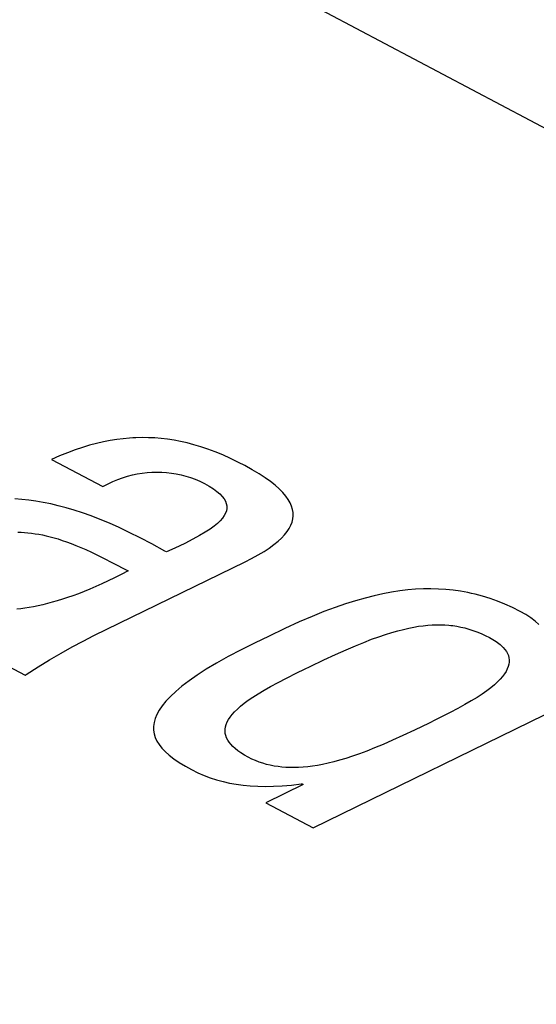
# Model space of a CAD drawing. Extents: x -840 to -217, y -121 to 557.
# Tile 106 of 145: x -360.25 to -358.85, y 493.44 to 496.1. Entities that reach past the tile are written whole.
import ezdxf

# ---------------------------------------------------------------- set-up
doc = ezdxf.new("R2010")
doc.units = 0
doc.header["$LTSCALE"] = 23.1
doc.layers.add('R912005577_AM_0', color=7, linetype='CONTINUOUS')

msp = doc.modelspace()

# ---------------------------------------------------------------- linework, layer by layer
at = {"layer": 'R912005577_AM_0', "color": 7}
for p, q in [((-369.3777, 501.394), (-333.9593, 482.6441)), ((-360.0601, 494.9535), (-360.0795, 494.9477)), ((-360.0412, 494.9585), (-360.0601, 494.9535)), ((-360.0227, 494.9628), (-360.0412, 494.9585)), ((-360.0046, 494.9663), (-360.0227, 494.9628)), ((-359.9868, 494.9692), (-360.0046, 494.9663)), ((-359.9693, 494.9714), (-359.9868, 494.9692)), ((-359.9519, 494.973), (-359.9693, 494.9714)), ((-359.9433, 494.9736), (-359.9519, 494.973)), ((-359.9347, 494.974), (-359.9433, 494.9736)), ((-359.9176, 494.9744), (-359.9347, 494.974)), ((-359.9006, 494.9741), (-359.9176, 494.9744)), ((-359.8835, 494.9733), (-359.9006, 494.9741)), ((-359.8665, 494.9719), (-359.8835, 494.9733)), ((-359.8493, 494.9699), (-359.8665, 494.9719)), ((-359.8319, 494.9672), (-359.8493, 494.9699)), ((-359.8143, 494.9639), (-359.8319, 494.9672)), ((-359.7964, 494.9598), (-359.8143, 494.9639)), ((-359.7782, 494.955), (-359.7964, 494.9598)), ((-359.7595, 494.9495), (-359.7782, 494.955)), ((-360.1199, 494.9335), (-360.141, 494.925)), ((-360.0994, 494.9411), (-360.1199, 494.9335)), ((-360.0795, 494.9477), (-360.0994, 494.9411)), ((-359.7404, 494.9431), (-359.7595, 494.9495)), ((-359.7207, 494.9357), (-359.7404, 494.9431)), ((-359.7004, 494.9274), (-359.7207, 494.9357)), ((-359.6794, 494.918), (-359.7004, 494.9274)), ((-360.141, 494.925), (-360.1628, 494.9154)), ((-360.1628, 494.9154), (-360.0239, 494.8419)), ((-359.6575, 494.9075), (-359.6794, 494.918)), ((-359.6407, 494.8988), (-359.6575, 494.9075)), ((-359.9444, 494.8735), (-359.9312, 494.8762)), ((-359.9312, 494.8762), (-359.9179, 494.8784)), ((-359.9179, 494.8784), (-359.9047, 494.88)), ((-359.9047, 494.88), (-359.8915, 494.8809)), ((-359.8915, 494.8809), (-359.8783, 494.8812)), ((-359.8783, 494.8812), (-359.8651, 494.881)), ((-359.8651, 494.881), (-359.852, 494.8802)), ((-359.852, 494.8802), (-359.8389, 494.8787)), ((-359.8389, 494.8787), (-359.8258, 494.8766)), ((-359.8258, 494.8766), (-359.8129, 494.874)), ((-359.8129, 494.874), (-359.8, 494.8706)), ((-359.6203, 494.8875), (-359.6407, 494.8988)), ((-359.6019, 494.8766), (-359.6203, 494.8875)), ((-359.5856, 494.8659), (-359.6019, 494.8766)), ((-360.0223, 494.8428), (-360.0097, 494.8497)), ((-360.0097, 494.8497), (-359.9969, 494.8558)), ((-359.9969, 494.8558), (-359.9839, 494.8612)), ((-359.9839, 494.8612), (-359.9708, 494.866)), ((-359.9708, 494.866), (-359.9577, 494.87)), ((-359.9577, 494.87), (-359.9444, 494.8735)), ((-359.8, 494.8706), (-359.7872, 494.8666)), ((-359.7872, 494.8666), (-359.7745, 494.8619)), ((-359.7745, 494.8619), (-359.7619, 494.8565)), ((-359.7619, 494.8565), (-359.7495, 494.8504)), ((-359.7495, 494.8504), (-359.7365, 494.8431)), ((-359.5711, 494.8556), (-359.5856, 494.8659)), ((-359.5584, 494.8455), (-359.5711, 494.8556)), ((-360.0239, 494.8419), (-360.0223, 494.8428)), ((-359.7365, 494.8431), (-359.7254, 494.836)), ((-359.7254, 494.836), (-359.716, 494.829)), ((-359.716, 494.829), (-359.7081, 494.8222)), ((-359.7081, 494.8222), (-359.7018, 494.8156)), ((-359.5474, 494.8356), (-359.5584, 494.8455)), ((-359.5379, 494.826), (-359.5474, 494.8356)), ((-359.53, 494.8165), (-359.5379, 494.826)), ((-360.2432, 494.8074), (-360.2618, 494.8088)), ((-360.2243, 494.8054), (-360.2432, 494.8074)), ((-360.205, 494.8027), (-360.2243, 494.8054)), ((-360.1853, 494.7993), (-360.205, 494.8027)), ((-360.1651, 494.7953), (-360.1853, 494.7993)), ((-360.1445, 494.7904), (-360.1651, 494.7953)), ((-359.7018, 494.8156), (-359.6968, 494.809)), ((-359.6968, 494.809), (-359.6931, 494.8025)), ((-359.6931, 494.8025), (-359.6906, 494.796)), ((-359.6906, 494.796), (-359.6894, 494.7896)), ((-359.5234, 494.8073), (-359.53, 494.8165)), ((-359.5182, 494.7982), (-359.5234, 494.8073)), ((-359.5143, 494.7892), (-359.5182, 494.7982)), ((-360.1233, 494.7848), (-360.1445, 494.7904)), ((-360.1014, 494.7784), (-360.1233, 494.7848)), ((-360.0789, 494.7711), (-360.1014, 494.7784)), ((-360.0556, 494.7628), (-360.0789, 494.7711)), ((-359.6926, 494.7701), (-359.696, 494.7635)), ((-359.6903, 494.7767), (-359.6926, 494.7701)), ((-359.6893, 494.7832), (-359.6903, 494.7767)), ((-359.6894, 494.7896), (-359.6893, 494.7832)), ((-359.5116, 494.7804), (-359.5143, 494.7892)), ((-359.5102, 494.7717), (-359.5116, 494.7804)), ((-359.5099, 494.763), (-359.5102, 494.7717)), ((-360.0315, 494.7535), (-360.0556, 494.7628)), ((-360.0065, 494.7431), (-360.0315, 494.7535)), ((-359.9803, 494.7315), (-360.0065, 494.7431)), ((-359.7144, 494.7424), (-359.7235, 494.7348)), ((-359.7068, 494.7496), (-359.7144, 494.7424)), ((-359.7007, 494.7567), (-359.7068, 494.7496)), ((-359.696, 494.7635), (-359.7007, 494.7567)), ((-359.5161, 494.7374), (-359.5129, 494.7459)), ((-359.5129, 494.7459), (-359.5108, 494.7545)), ((-359.5108, 494.7545), (-359.5099, 494.763)), ((-360.2543, 494.7188), (-360.2451, 494.7185)), ((-360.2451, 494.7185), (-360.2359, 494.718)), ((-360.2359, 494.718), (-360.2265, 494.7172)), ((-360.2265, 494.7172), (-360.217, 494.7161)), ((-360.217, 494.7161), (-360.2073, 494.7148)), ((-360.2073, 494.7148), (-360.1975, 494.7132)), ((-359.9527, 494.7184), (-359.9803, 494.7315)), ((-359.9235, 494.7039), (-359.9527, 494.7184)), ((-359.7474, 494.7185), (-359.7627, 494.7095)), ((-359.7344, 494.7269), (-359.7474, 494.7185)), ((-359.7235, 494.7348), (-359.7344, 494.7269)), ((-359.533, 494.7117), (-359.5261, 494.7203)), ((-359.5261, 494.7203), (-359.5205, 494.7289)), ((-359.5205, 494.7289), (-359.5161, 494.7374)), ((-360.1975, 494.7132), (-360.1875, 494.7113)), ((-360.1875, 494.7113), (-360.1773, 494.7091)), ((-360.1773, 494.7091), (-360.1668, 494.7066)), ((-360.1668, 494.7066), (-360.1561, 494.7037)), ((-360.1561, 494.7037), (-360.145, 494.7005)), ((-360.145, 494.7005), (-360.1337, 494.6968)), ((-360.1337, 494.6968), (-360.122, 494.6928)), ((-360.122, 494.6928), (-360.1098, 494.6883)), ((-360.1098, 494.6883), (-360.0971, 494.6833)), ((-359.892, 494.6873), (-359.9235, 494.7039)), ((-359.8025, 494.6887), (-359.8296, 494.6757)), ((-359.7808, 494.6997), (-359.8025, 494.6887)), ((-359.7627, 494.7095), (-359.7808, 494.6997)), ((-359.5618, 494.6852), (-359.5508, 494.6942)), ((-359.5508, 494.6942), (-359.5412, 494.703)), ((-359.5412, 494.703), (-359.533, 494.7117)), ((-360.0971, 494.6833), (-360.0839, 494.6778)), ((-360.0839, 494.6778), (-360.0699, 494.6717)), ((-360.0699, 494.6717), (-360.055, 494.6648)), ((-360.055, 494.6648), (-360.0389, 494.6571)), ((-359.8568, 494.668), (-359.892, 494.6873)), ((-359.852, 494.6654), (-359.8568, 494.668)), ((-359.8296, 494.6757), (-359.852, 494.6654)), ((-359.6046, 494.6573), (-359.5886, 494.6668)), ((-359.5886, 494.6668), (-359.5744, 494.6761)), ((-359.5744, 494.6761), (-359.5618, 494.6852)), ((-360.0482, 494.4394), (-359.64, 494.6387)), ((-360.0389, 494.6571), (-360.0209, 494.6481)), ((-360.0209, 494.6481), (-359.9998, 494.6373)), ((-359.9998, 494.6373), (-359.9561, 494.6145)), ((-359.64, 494.6387), (-359.6226, 494.6475)), ((-359.6226, 494.6475), (-359.6046, 494.6573)), ((-359.9561, 494.6145), (-359.9744, 494.6049)), ((-360.0097, 494.5873), (-360.0266, 494.5794)), ((-359.9923, 494.5958), (-360.0097, 494.5873)), ((-359.9744, 494.6049), (-359.9923, 494.5958)), ((-360.0749, 494.5586), (-360.0901, 494.5527)), ((-360.0592, 494.565), (-360.0749, 494.5586)), ((-360.0431, 494.5719), (-360.0592, 494.565)), ((-360.0266, 494.5794), (-360.0431, 494.5719)), ((-359.2443, 494.5567), (-359.2673, 494.5525)), ((-359.222, 494.5601), (-359.2443, 494.5567)), ((-359.2002, 494.5627), (-359.222, 494.5601)), ((-359.1789, 494.5645), (-359.2002, 494.5627)), ((-359.1581, 494.5655), (-359.1789, 494.5645)), ((-359.1375, 494.5657), (-359.1581, 494.5655)), ((-359.1173, 494.5652), (-359.1375, 494.5657)), ((-359.0972, 494.564), (-359.1173, 494.5652)), ((-359.0773, 494.562), (-359.0972, 494.564)), ((-359.0575, 494.5592), (-359.0773, 494.562)), ((-359.0377, 494.5556), (-359.0575, 494.5592)), ((-359.0277, 494.5535), (-359.0377, 494.5556)), ((-360.1608, 494.5294), (-360.1738, 494.5259)), ((-360.1474, 494.5333), (-360.1608, 494.5294)), ((-360.1336, 494.5375), (-360.1474, 494.5333)), ((-360.1195, 494.5421), (-360.1336, 494.5375)), ((-360.105, 494.5472), (-360.1195, 494.5421)), ((-360.0901, 494.5527), (-360.105, 494.5472)), ((-359.3416, 494.5337), (-359.3685, 494.5252)), ((-359.3158, 494.541), (-359.3416, 494.5337)), ((-359.2911, 494.5472), (-359.3158, 494.541)), ((-359.2673, 494.5525), (-359.2911, 494.5472)), ((-359.0178, 494.5512), (-359.0277, 494.5535)), ((-358.9979, 494.5459), (-359.0178, 494.5512)), ((-358.9779, 494.5397), (-358.9979, 494.5459)), ((-358.9578, 494.5326), (-358.9779, 494.5397)), ((-358.9375, 494.5244), (-358.9578, 494.5326)), ((-360.2459, 494.5121), (-360.2569, 494.5109)), ((-360.2346, 494.5137), (-360.2459, 494.5121)), ((-360.223, 494.5155), (-360.2346, 494.5137)), ((-360.2112, 494.5176), (-360.223, 494.5155)), ((-360.199, 494.52), (-360.2112, 494.5176)), ((-360.1866, 494.5228), (-360.199, 494.52)), ((-360.1738, 494.5259), (-360.1866, 494.5228)), ((-359.4268, 494.5042), (-359.4588, 494.4912)), ((-359.4555, 493.9205), (-358.2429, 494.5126)), ((-359.3968, 494.5154), (-359.4268, 494.5042)), ((-359.3685, 494.5252), (-359.3968, 494.5154)), ((-358.917, 494.5151), (-358.9375, 494.5244)), ((-358.8963, 494.5047), (-358.917, 494.5151)), ((-358.8812, 494.4962), (-358.8963, 494.5047)), ((-359.4936, 494.4763), (-359.5321, 494.4588)), ((-359.4588, 494.4912), (-359.4936, 494.4763)), ((-358.8679, 494.4876), (-358.8812, 494.4962)), ((-358.8563, 494.4788), (-358.8679, 494.4876)), ((-358.8463, 494.4699), (-358.8563, 494.4788)), ((-359.5321, 494.4588), (-359.577, 494.4375)), ((-359.2434, 494.448), (-359.2274, 494.4526)), ((-359.2274, 494.4526), (-359.2122, 494.4564)), ((-359.2122, 494.4564), (-359.1978, 494.4597)), ((-359.1978, 494.4597), (-359.1841, 494.4624)), ((-359.1841, 494.4624), (-359.171, 494.4646)), ((-359.171, 494.4646), (-359.1583, 494.4663)), ((-359.1583, 494.4663), (-359.1461, 494.4676)), ((-359.1461, 494.4676), (-359.1343, 494.4684)), ((-359.1343, 494.4684), (-359.1227, 494.4688)), ((-359.1227, 494.4688), (-359.1114, 494.4688)), ((-359.1114, 494.4688), (-359.1003, 494.4684)), ((-359.1003, 494.4684), (-359.0894, 494.4676)), ((-359.0894, 494.4676), (-359.0839, 494.467)), ((-359.0839, 494.467), (-359.0785, 494.4664)), ((-359.0785, 494.4664), (-359.0677, 494.4647)), ((-359.0677, 494.4647), (-359.057, 494.4627)), ((-359.057, 494.4627), (-359.0462, 494.4602)), ((-359.0462, 494.4602), (-359.0354, 494.4572)), ((-359.0354, 494.4572), (-359.0245, 494.4537)), ((-359.0245, 494.4537), (-359.0135, 494.4497)), ((-359.0135, 494.4497), (-359.0023, 494.4451)), ((-360.107, 494.409), (-360.0773, 494.4247)), ((-360.0773, 494.4247), (-360.0482, 494.4394)), ((-359.577, 494.4375), (-359.6122, 494.4204)), ((-359.319, 494.4213), (-359.298, 494.4295)), ((-359.298, 494.4295), (-359.2785, 494.4365)), ((-359.2785, 494.4365), (-359.2604, 494.4427)), ((-359.2604, 494.4427), (-359.2434, 494.448)), ((-359.0023, 494.4451), (-358.9909, 494.44)), ((-358.9909, 494.44), (-358.9793, 494.4341)), ((-358.9793, 494.4341), (-358.97, 494.4289)), ((-358.97, 494.4289), (-358.9617, 494.4236)), ((-358.9617, 494.4236), (-358.9543, 494.4183)), ((-360.3746, 494.407), (-360.2342, 494.3327)), ((-360.1372, 494.3922), (-360.107, 494.409)), ((-359.6507, 494.4011), (-359.6855, 494.3827)), ((-359.6122, 494.4204), (-359.6507, 494.4011)), ((-359.3952, 494.3887), (-359.3671, 494.4012)), ((-359.3671, 494.4012), (-359.3419, 494.412)), ((-359.3419, 494.412), (-359.319, 494.4213)), ((-358.9543, 494.4183), (-358.951, 494.4156)), ((-358.951, 494.4156), (-358.9479, 494.4129)), ((-358.9479, 494.4129), (-358.9423, 494.4076)), ((-358.9423, 494.4076), (-358.9376, 494.4021)), ((-358.9376, 494.4021), (-358.9338, 494.3967)), ((-358.9338, 494.3967), (-358.9307, 494.3911)), ((-360.1993, 494.3551), (-360.168, 494.3742)), ((-360.168, 494.3742), (-360.1372, 494.3922)), ((-359.6855, 494.3827), (-359.7167, 494.3651)), ((-359.4637, 494.3564), (-359.4269, 494.3739)), ((-359.4269, 494.3739), (-359.3952, 494.3887)), ((-358.9307, 494.3911), (-358.9284, 494.3855)), ((-358.9284, 494.3855), (-358.9269, 494.3798)), ((-358.9269, 494.3798), (-358.9262, 494.374)), ((-358.9262, 494.374), (-358.9263, 494.368)), ((-360.231, 494.3348), (-360.1993, 494.3551)), ((-359.7446, 494.3484), (-359.7694, 494.3324)), ((-359.7167, 494.3651), (-359.7446, 494.3484)), ((-359.4996, 494.3388), (-359.4796, 494.3486)), ((-359.4796, 494.3486), (-359.4637, 494.3564)), ((-358.9347, 494.3428), (-358.939, 494.336)), ((-358.9313, 494.3493), (-358.9347, 494.3428)), ((-358.9288, 494.3557), (-358.9313, 494.3493)), ((-358.9271, 494.362), (-358.9288, 494.3557)), ((-358.9263, 494.368), (-358.9271, 494.362)), ((-360.2342, 494.3327), (-360.231, 494.3348)), ((-359.7913, 494.3171), (-359.8105, 494.3025)), ((-359.7694, 494.3324), (-359.7913, 494.3171)), ((-359.5508, 494.313), (-359.5276, 494.3249)), ((-359.5276, 494.3249), (-359.4996, 494.3388)), ((-358.9505, 494.3218), (-358.9579, 494.3143)), ((-358.9442, 494.329), (-358.9505, 494.3218)), ((-358.939, 494.336), (-358.9442, 494.329)), ((-359.8271, 494.2885), (-359.8414, 494.2751)), ((-359.8105, 494.3025), (-359.8271, 494.2885)), ((-359.6045, 494.2826), (-359.5887, 494.292)), ((-359.5887, 494.292), (-359.5709, 494.3021)), ((-359.5709, 494.3021), (-359.5508, 494.313)), ((-358.987, 494.2902), (-358.9993, 494.2815)), ((-358.976, 494.2986), (-358.987, 494.2902)), ((-358.9663, 494.3066), (-358.976, 494.2986)), ((-358.9579, 494.3143), (-358.9663, 494.3066)), ((-359.8536, 494.2622), (-359.8637, 494.2499)), ((-359.8414, 494.2751), (-359.8536, 494.2622)), ((-359.6422, 494.2567), (-359.6311, 494.2649)), ((-359.6311, 494.2649), (-359.6186, 494.2736)), ((-359.6186, 494.2736), (-359.6045, 494.2826)), ((-359.0285, 494.263), (-359.0456, 494.2531)), ((-359.0131, 494.2725), (-359.0285, 494.263)), ((-358.9993, 494.2815), (-359.0131, 494.2725)), ((-359.8718, 494.238), (-359.8782, 494.2265)), ((-359.8637, 494.2499), (-359.8718, 494.238)), ((-359.6682, 494.2337), (-359.6607, 494.2411)), ((-359.6607, 494.2411), (-359.6521, 494.2488)), ((-359.6521, 494.2488), (-359.6422, 494.2567)), ((-359.0647, 494.2426), (-359.0861, 494.2314)), ((-359.0456, 494.2531), (-359.0647, 494.2426)), ((-359.8828, 494.2154), (-359.8858, 494.2046)), ((-359.8782, 494.2265), (-359.8828, 494.2154)), ((-359.688, 494.2062), (-359.6845, 494.2128)), ((-359.6845, 494.2128), (-359.68, 494.2196)), ((-359.68, 494.2196), (-359.6746, 494.2265)), ((-359.6746, 494.2265), (-359.6682, 494.2337)), ((-359.125, 494.2121), (-359.1427, 494.2034)), ((-359.1107, 494.2191), (-359.125, 494.2121)), ((-359.0861, 494.2314), (-359.1107, 494.2191)), ((-359.8858, 494.2046), (-359.8872, 494.1942)), ((-359.8872, 494.1942), (-359.8872, 494.184)), ((-359.8872, 494.184), (-359.8856, 494.174)), ((-359.6939, 494.1811), (-359.6936, 494.1872)), ((-359.6936, 494.1872), (-359.6926, 494.1934)), ((-359.6926, 494.1934), (-359.6907, 494.1997)), ((-359.6907, 494.1997), (-359.688, 494.2062)), ((-359.1822, 494.1843), (-359.214, 494.1693)), ((-359.1427, 494.2034), (-359.1822, 494.1843)), ((-359.8856, 494.174), (-359.8827, 494.1642)), ((-359.8827, 494.1642), (-359.8782, 494.1546)), ((-359.6933, 494.1751), (-359.6939, 494.1811)), ((-359.692, 494.1692), (-359.6933, 494.1751)), ((-359.6899, 494.1633), (-359.692, 494.1692)), ((-359.6869, 494.1574), (-359.6899, 494.1633)), ((-359.6832, 494.1516), (-359.6869, 494.1574)), ((-359.2418, 494.1567), (-359.2668, 494.1457)), ((-359.214, 494.1693), (-359.2418, 494.1567)), ((-359.8782, 494.1546), (-359.8723, 494.1451)), ((-359.8723, 494.1451), (-359.8649, 494.1356)), ((-359.8649, 494.1356), (-359.8559, 494.1261)), ((-359.6786, 494.1458), (-359.6832, 494.1516)), ((-359.6731, 494.14), (-359.6786, 494.1458)), ((-359.6668, 494.1342), (-359.6731, 494.14)), ((-359.6594, 494.1284), (-359.6668, 494.1342)), ((-359.2897, 494.1361), (-359.3111, 494.1276)), ((-359.2668, 494.1457), (-359.2897, 494.1361)), ((-359.8559, 494.1261), (-359.8452, 494.1165)), ((-359.8452, 494.1165), (-359.8326, 494.1068)), ((-359.8326, 494.1068), (-359.818, 494.0969)), ((-359.6511, 494.1226), (-359.6594, 494.1284)), ((-359.6417, 494.1168), (-359.6511, 494.1226)), ((-359.6313, 494.111), (-359.6417, 494.1168)), ((-359.6215, 494.1061), (-359.6313, 494.111)), ((-359.6117, 494.1018), (-359.6215, 494.1061)), ((-359.3844, 494.1028), (-359.4004, 494.0985)), ((-359.3676, 494.1078), (-359.3844, 494.1028)), ((-359.3498, 494.1136), (-359.3676, 494.1078)), ((-359.331, 494.1202), (-359.3498, 494.1136)), ((-359.3111, 494.1276), (-359.331, 494.1202)), ((-359.818, 494.0969), (-359.8011, 494.0867)), ((-359.8011, 494.0867), (-359.7845, 494.0775)), ((-359.7845, 494.0775), (-359.7676, 494.0691)), ((-359.6019, 494.098), (-359.6117, 494.1018)), ((-359.5919, 494.0946), (-359.6019, 494.098)), ((-359.5819, 494.0917), (-359.5919, 494.0946)), ((-359.5717, 494.0893), (-359.5819, 494.0917)), ((-359.5614, 494.0872), (-359.5717, 494.0893)), ((-359.5509, 494.0856), (-359.5614, 494.0872)), ((-359.5403, 494.0843), (-359.5509, 494.0856)), ((-359.5294, 494.0835), (-359.5403, 494.0843)), ((-359.5183, 494.083), (-359.5294, 494.0835)), ((-359.507, 494.0829), (-359.5183, 494.083)), ((-359.4952, 494.0833), (-359.507, 494.0829)), ((-359.4832, 494.084), (-359.4952, 494.0833)), ((-359.4707, 494.0852), (-359.4832, 494.084)), ((-359.4577, 494.0868), (-359.4707, 494.0852)), ((-359.4443, 494.0889), (-359.4577, 494.0868)), ((-359.4303, 494.0916), (-359.4443, 494.0889)), ((-359.4157, 494.0947), (-359.4303, 494.0916)), ((-359.4004, 494.0985), (-359.4157, 494.0947)), ((-359.7676, 494.0691), (-359.7508, 494.0618)), ((-359.7508, 494.0618), (-359.7339, 494.0554)), ((-359.7339, 494.0554), (-359.7168, 494.0499)), ((-359.7168, 494.0499), (-359.6995, 494.0451)), ((-359.6995, 494.0451), (-359.6818, 494.0412)), ((-359.6818, 494.0412), (-359.6637, 494.038)), ((-359.6637, 494.038), (-359.6451, 494.0355)), ((-359.6451, 494.0355), (-359.6258, 494.0337)), ((-359.6258, 494.0337), (-359.6058, 494.0326)), ((-359.6058, 494.0326), (-359.5849, 494.0323)), ((-359.5849, 494.0323), (-359.5628, 494.0327)), ((-359.4827, 494.0374), (-359.5835, 493.9882)), ((-359.5628, 494.0327), (-359.5395, 494.0338)), ((-359.5395, 494.0338), (-359.5146, 494.0359)), ((-359.5146, 494.0359), (-359.488, 494.0388)), ((-359.488, 494.0388), (-359.4858, 494.0391)), ((-359.4858, 494.0391), (-359.4827, 494.0374)), ((-359.5835, 493.9882), (-359.4555, 493.9205))]:
    msp.add_line(p, q, dxfattribs=at)

doc.saveas('drawing.dxf')
